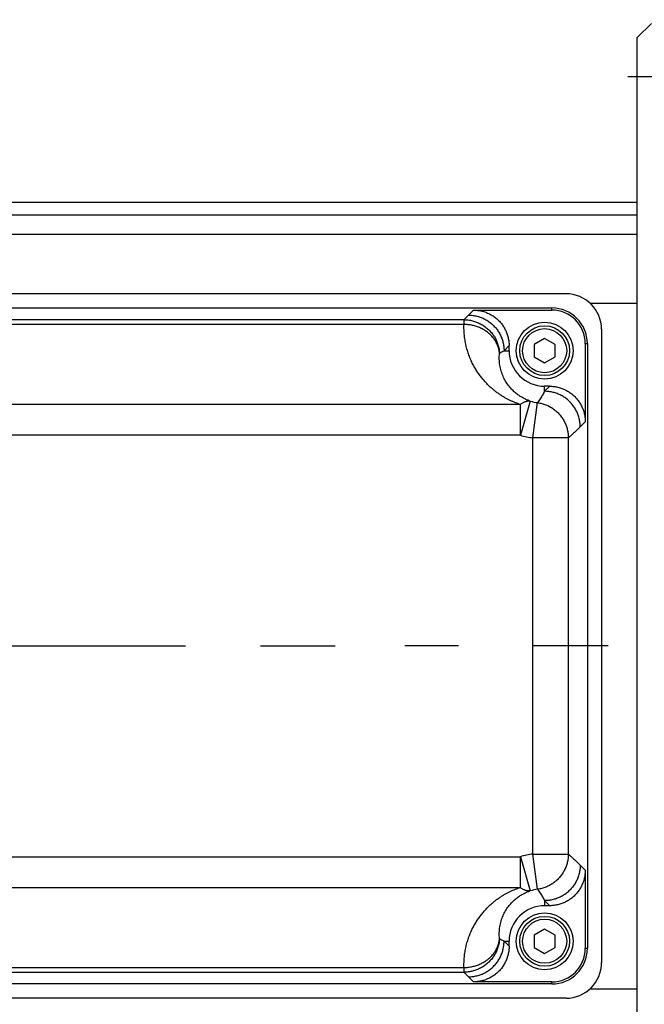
# Model space of a CAD drawing. Extents: x 0 to 2548, y 0 to 1800.
# Tile 28 of 41: x 934 to 1021, y 1430 to 1568. Entities that reach past the tile are written whole.
import ezdxf

# ---------------------------------------------------------------- set-up
doc = ezdxf.new("R2010")
doc.units = 0
doc.header["$LTSCALE"] = 140.166667
doc.linetypes.add('CENTER', pattern=[0.6, 0.375, -0.075, 0.075, -0.075])
doc.layers.get('0').update_dxf_attribs({"linetype": 'CONTINUOUS'})
doc.layers.add('95_ALL_DIM', color=7, linetype='CONTINUOUS')
doc.layers.add('DEFAULT_1', color=7, linetype='CENTER')
doc.styles.get("Standard").update_dxf_attribs({"font": 'txt', "width": 0.8})
doc.dimstyles.new('DIMSTYLE_4', dxfattribs={"dimtxt": 12.121212, "dimasz": 4.545455, "dimexe": 0.18, "dimexo": 0.0625, "dimgap": 0.09, "dimtad": 1, "dimdec": 3, "dimtxsty": 'STANDARD', "dimblk": 'OPEN', "dimblk1": 'OPEN', "dimblk2": 'OPEN', "dimcen": 0.09, "dimazin": 3, "dimtp": 0.5, "dimtm": 0.5, "dimtfac": 1, "dimtdec": 3, "dimtofl": 0, "dimtmove": 0, "dimatfit": 3, "dimtolj": 1})

# ---------------------------------------------------------------- blocks, each defined once
blk = doc.blocks.new('_OPEN')
at = {"color": 0, "linetype": 'BYBLOCK'}
for p, q in [((0, 0), (-1, 0.233)), ((-1, -0.233), (0, 0)), ((-1, 0), (0, 0))]:
    blk.add_line(p, q, dxfattribs=at)
blk = doc.blocks.new('*D58')
at = {"layer": '95_ALL_DIM', "color": 2, "linetype": 'CONTINUOUS'}
for p, q in [((904.34, 1536.59), (904.34, 1697.8)), ((1079.34, 1531.59), (1079.34, 1697.8)), ((904.34, 1694.77), (991.84, 1694.77)), ((1079.34, 1694.77), (991.84, 1694.77))]:
    blk.add_line(p, q, dxfattribs=at)
at = {"layer": '95_ALL_DIM', "color": 2, "linetype": 'CONTINUOUS', "xscale": 4.545455, "yscale": 4.545455, "zscale": 4.545455, "rotation": 180}
blk.add_blockref('_OPEN', (904.34, 1694.77), dxfattribs=at)
at = {"layer": '95_ALL_DIM', "color": 2, "linetype": 'CONTINUOUS', "xscale": 4.545455, "yscale": 4.545455, "zscale": 4.545455}
blk.add_blockref('_OPEN', (1079.34, 1694.77), dxfattribs=at)
at = {"layer": '95_ALL_DIM', "color": 2, "linetype": 'CONTINUOUS', "width": 0.8}
blk.add_text('175', height=12.121, dxfattribs=at).set_placement((982.63, 1697.8))

msp = doc.modelspace()

# ---------------------------------------------------------------- linework, layer by layer
at = {"color": 7, "linetype": 'CONTINUOUS'}
for p, q in [((1022.3358, 1567.495), (1020.3358, 1565.495)), ((1020.3358, 1394.495), (1020.3358, 1565.495)), ((845.8358, 1542.383), (1020.3358, 1542.383)), ((845.8358, 1540.5915), (1020.3358, 1540.5915)), ((845.8358, 1537.8886), (1020.3358, 1537.8886)), ((1010.3358, 1529.495), (855.3358, 1529.495)), ((1013.7072, 1528.1872), (1020.3358, 1528.1872)), ((857.3358, 1527.495), (1008.3358, 1527.495)), ((996.6346, 1526.4881), (997.3427, 1527.1962)), ((997.3427, 1527.1962), (1008.3358, 1527.1962)), ((1008.3358, 1527.1962), (1008.3358, 1527.495)), ((996.0095, 1525.8448), (869.6622, 1525.8448)), ((996.0095, 1525.1818), (869.6622, 1525.1818)), ((996.0095, 1525.1818), (996.0095, 1525.8448)), ((1015.3358, 1524.495), (1015.3358, 1435.495)), ((1001.6277, 1521.495), (1002.3358, 1522.2031)), ((1002.3358, 1521.495), (1002.3358, 1522.2031)), ((1007.3358, 1523.215), (1005.8463, 1522.355)), ((1005.8463, 1522.355), (1005.8463, 1520.635)), ((1008.8254, 1522.355), (1007.3358, 1523.215)), ((1008.8254, 1520.635), (1008.8254, 1522.355)), ((1013.0371, 1522.495), (1013.0371, 1511.5018)), ((1013.0371, 1522.495), (1013.3358, 1522.495)), ((1013.3358, 1522.495), (1013.3358, 1437.495)), ((1001.6277, 1521.495), (1002.3358, 1521.495)), ((1005.8463, 1520.635), (1007.3358, 1519.775)), ((1007.3358, 1519.775), (1008.8254, 1520.635)), ((1008.044, 1516.495), (1007.3358, 1515.7868)), ((1008.044, 1516.495), (1007.3358, 1516.495)), ((1007.3358, 1515.7868), (1007.3358, 1516.495)), ((1003.9294, 1513.9383), (861.7422, 1513.9383)), ((1005.305, 1514.4082), (1003.9294, 1509.6082)), ((1003.9294, 1509.6082), (1003.9294, 1513.9383)), ((1005.6719, 1509.2422), (1006.3438, 1514.19)), ((1013.0371, 1511.5018), (1012.329, 1510.7937)), ((1003.9294, 1509.6082), (861.7423, 1509.6082)), ((1010.6651, 1509.2422), (1005.6719, 1509.2422)), ((1005.6719, 1450.7477), (1005.6719, 1509.2422)), ((1010.6651, 1450.7477), (1010.6651, 1509.2422)), ((855.0066, 1450.3817), (1003.9294, 1450.3817)), ((1003.9294, 1450.3817), (1005.305, 1445.5818)), ((1003.9294, 1446.0516), (1003.9294, 1450.3817)), ((1005.6719, 1450.7477), (1010.6651, 1450.7477)), ((1006.3438, 1445.8), (1005.6719, 1450.7477)), ((1012.329, 1449.1962), (1013.0371, 1448.4881)), ((1013.0371, 1448.4881), (1013.0371, 1437.495)), ((859.9998, 1446.0516), (1003.9294, 1446.0516)), ((1007.3358, 1444.2031), (1008.044, 1443.495)), ((1007.3358, 1444.2031), (1007.3358, 1443.495)), ((1008.044, 1443.495), (1007.3358, 1443.495)), ((1007.3358, 1440.215), (1005.8463, 1439.355)), ((1005.8463, 1439.355), (1005.8463, 1437.635)), ((1008.8254, 1439.355), (1007.3358, 1440.215)), ((1008.8254, 1437.635), (1008.8254, 1439.355)), ((1001.6277, 1438.495), (1002.3358, 1438.495)), ((1002.3358, 1437.7868), (1001.6277, 1438.495)), ((1002.3358, 1437.7868), (1002.3358, 1438.495)), ((1005.8463, 1437.635), (1007.3358, 1436.775)), ((1007.3358, 1436.775), (1008.8254, 1437.635)), ((1013.3358, 1437.495), (1013.0371, 1437.495)), ((868.7623, 1434.8082), (996.0095, 1434.8082)), ((868.7624, 1434.1452), (996.0095, 1434.1452)), ((996.0095, 1434.1452), (996.0095, 1434.8082)), ((1008.3358, 1432.495), (857.3358, 1432.495)), ((997.3427, 1432.7937), (996.6346, 1433.5018)), ((1008.3358, 1432.7937), (997.3427, 1432.7937)), ((1008.3358, 1432.495), (1008.3358, 1432.7937)), ((1013.7072, 1431.8027), (1020.3358, 1431.8027)), ((1010.3358, 1430.495), (855.3358, 1430.495))]:
    msp.add_line(p, q, dxfattribs=at)
for centre, radius in [((1007.3358, 1521.495), 4), ((1007.3358, 1521.495), 3.5), ((1007.3358, 1521.495), 3.1), ((1007.3358, 1438.495), 4), ((1007.3358, 1438.495), 3.5), ((1007.3358, 1438.495), 3.1)]:
    msp.add_circle(centre, radius, dxfattribs=at)
for centre, radius, start, end in [((1010.3358, 1524.495), 5, 0, 90), ((1008.3358, 1522.495), 5, 0, 90), ((1008.3358, 1522.495), 4.7013, 0, 90), ((1007.3358, 1521.495), 5, 180, 270), ((1007.3358, 1521.495), 7.3721, 254.00891, 262.265595), ((1007.3358, 1521.495), 12.3652, 254.009187, 262.26648), ((1007.3358, 1438.495), 12.3652, 97.73352, 105.990813), ((1007.3358, 1438.495), 7.3721, 97.733836, 105.99109), ((1007.3358, 1438.495), 5, 90, 180), ((1008.3358, 1437.495), 5, 270, 360), ((1008.3358, 1437.495), 4.7013, 270, 360), ((1010.3358, 1435.495), 5, 270, 360)]:
    msp.add_arc(centre, radius, start, end, dxfattribs=at)
for points, knots in [([(996.0095, 1525.8448), (996.1131, 1525.9544), (996.3199, 1526.1704), (996.5298, 1526.3834), (996.6346, 1526.4881)], [0, 0, 0, 0, 0.50456073, 1, 1, 1, 1]), ([(996.6346, 1526.4881), (996.7349, 1526.4878), (996.9357, 1526.4812), (997.2358, 1526.4532), (997.5336, 1526.4071), (997.8282, 1526.3432), (998.1185, 1526.2616), (998.4033, 1526.1627), (998.6817, 1526.0469), (998.9527, 1525.9145), (999.2152, 1525.766), (999.4684, 1525.602), (999.7113, 1525.423), (999.9429, 1525.2298), (1000.1626, 1525.023), (1000.3694, 1524.8033), (1000.5626, 1524.5717), (1000.7416, 1524.3288), (1000.9056, 1524.0756), (1001.0541, 1523.8131), (1001.1865, 1523.5421), (1001.3023, 1523.2637), (1001.4012, 1522.9789), (1001.4828, 1522.6886), (1001.5467, 1522.394), (1001.5928, 1522.0962), (1001.6208, 1521.7961), (1001.6274, 1521.5953), (1001.6277, 1521.495)], [0, 0, 0, 0, 0.03843129, 0.07686887, 0.11531261, 0.15376228, 0.19221755, 0.23067803, 0.26914325, 0.30761267, 0.34608568, 0.38456163, 0.42303982, 0.46151953, 0.5, 0.53848047, 0.57696018, 0.61543837, 0.65391432, 0.69238733, 0.73085675, 0.76932197, 0.80778245, 0.84623772, 0.88468739, 0.92313113, 0.96156871, 1, 1, 1, 1]), ([(997.3427, 1527.1962), (997.4397, 1527.1962), (997.6337, 1527.1906), (997.9237, 1527.1652), (998.2116, 1527.1231), (998.4964, 1527.0643), (998.7773, 1526.9891), (999.0532, 1526.8977), (999.3233, 1526.7904), (999.5866, 1526.6677), (999.8423, 1526.5298), (1000.0895, 1526.3774), (1000.3274, 1526.2108), (1000.5552, 1526.0308), (1000.7721, 1525.8378), (1000.9774, 1525.6325), (1001.1704, 1525.4156), (1001.3504, 1525.1878), (1001.517, 1524.9499), (1001.6694, 1524.7027), (1001.8073, 1524.447), (1001.93, 1524.1837), (1002.0373, 1523.9136), (1002.1287, 1523.6377), (1002.2039, 1523.3568), (1002.2627, 1523.072), (1002.3049, 1522.7841), (1002.3302, 1522.4941), (1002.3358, 1522.3001), (1002.3358, 1522.2031)], [0, 0, 0, 0, 0.03710294, 0.07419272, 0.1112696, 0.14833403, 0.18538664, 0.22242818, 0.2594596, 0.29648193, 0.33349638, 0.37050422, 0.40750682, 0.44450563, 0.48150215, 0.5184979, 0.55549442, 0.59249323, 0.62949583, 0.66650366, 0.7035181, 0.74054044, 0.77757184, 0.81461339, 0.85166598, 0.88873041, 0.92580729, 0.96289706, 1, 1, 1, 1]), ([(1003.9294, 1513.9383), (1003.8151, 1513.9745), (1003.5832, 1514.052), (1003.2326, 1514.1819), (1002.8733, 1514.329), (1002.506, 1514.4946), (1002.1318, 1514.6799), (1001.7516, 1514.8863), (1001.3661, 1515.1153), (1000.9762, 1515.3688), (1000.5828, 1515.6486), (1000.1873, 1515.9567), (999.7913, 1516.2948), (999.3969, 1516.6646), (999.0069, 1517.0678), (998.6241, 1517.5054), (998.2518, 1517.9786), (997.8939, 1518.4876), (997.5543, 1519.0325), (997.2373, 1519.6127), (996.9474, 1520.2265), (996.6889, 1520.8717), (996.4661, 1521.5454), (996.2827, 1522.2438), (996.1423, 1522.962), (996.0476, 1523.6946), (996.0003, 1524.4363), (996.001, 1524.9331), (996.0095, 1525.1818)], [0, 0, 0, 0, 0.02434396, 0.04966078, 0.0759487, 0.10322315, 0.13149368, 0.16076564, 0.19109379, 0.22255889, 0.2552245, 0.28914784, 0.32438449, 0.36097462, 0.39894282, 0.43830444, 0.47905921, 0.52119117, 0.56467037, 0.60943921, 0.65542143, 0.7025029, 0.75056669, 0.7994912, 0.84910477, 0.8991447, 0.94945314, 1, 1, 1, 1]), ([(996.0095, 1525.8448), (996.1101, 1525.8445), (996.3114, 1525.8379), (996.6123, 1525.8098), (996.9109, 1525.7635), (997.2062, 1525.6993), (997.4971, 1525.6174), (997.7827, 1525.5181), (998.0617, 1525.4017), (998.3332, 1525.2687), (998.5963, 1525.1196), (998.8499, 1524.9548), (999.0931, 1524.7751), (999.325, 1524.581), (999.5449, 1524.3733), (999.7518, 1524.1528), (999.945, 1523.9201), (1000.1239, 1523.6763), (1000.2877, 1523.4221), (1000.4359, 1523.1586), (1000.5679, 1522.8866), (1000.6832, 1522.6072), (1000.7815, 1522.3213), (1000.8624, 1522.0301), (1000.9255, 1521.7346), (1000.9706, 1521.4359), (1000.9886, 1521.2352), (1000.9946, 1521.1348)], [0, 0, 0, 0, 0.03997197, 0.0799501, 0.1199342, 0.15992401, 0.19991918, 0.23991927, 0.27992379, 0.31993217, 0.35994379, 0.39995798, 0.43997403, 0.4799912, 0.52000876, 0.56002593, 0.60004198, 0.64005617, 0.68006779, 0.72007617, 0.7600807, 0.8000808, 0.84007597, 0.88006578, 0.92004989, 0.96002803, 1, 1, 1, 1]), ([(1000.9946, 1521.1348), (1000.9871, 1521.221), (1000.9661, 1521.3934), (1000.9169, 1521.6495), (1000.8501, 1521.9028), (1000.766, 1522.1524), (1000.6649, 1522.3972), (1000.5471, 1522.6365), (1000.4131, 1522.8694), (1000.2633, 1523.0951), (1000.0983, 1523.3127), (999.9187, 1523.5215), (999.7251, 1523.7208), (999.5183, 1523.9097), (999.2989, 1524.0878), (999.0677, 1524.2542), (998.8256, 1524.4085), (998.5735, 1524.55), (998.3122, 1524.6783), (998.0427, 1524.7929), (997.7659, 1524.8935), (997.4829, 1524.9795), (997.1946, 1525.0509), (996.9021, 1525.1072), (996.6063, 1525.1483), (996.3085, 1525.174), (996.1092, 1525.1809), (996.0095, 1525.1818)], [0, 0, 0, 0, 0.03694937, 0.07401704, 0.11124288, 0.14866404, 0.18631428, 0.22422355, 0.26241749, 0.30091718, 0.33973886, 0.37889383, 0.41838841, 0.45822397, 0.49839701, 0.53889936, 0.57971841, 0.62083736, 0.66223551, 0.70388864, 0.74576937, 0.7878475, 0.83009049, 0.87246381, 0.91493139, 0.95745607, 1, 1, 1, 1]), ([(1005.3049, 1514.4082), (1005.2372, 1514.431), (1005.0998, 1514.4799), (1004.8925, 1514.5618), (1004.6805, 1514.6544), (1004.4643, 1514.7585), (1004.2447, 1514.8749), (1004.0223, 1515.0042), (1003.7978, 1515.1475), (1003.5715, 1515.3058), (1003.3444, 1515.48), (1003.1173, 1515.6714), (1002.8914, 1515.8808), (1002.6682, 1516.109), (1002.4493, 1516.357), (1002.2365, 1516.6251), (1002.0321, 1516.9137), (1001.8383, 1517.2227), (1001.6576, 1517.5517), (1001.4924, 1517.9), (1001.3453, 1518.2663), (1001.2187, 1518.6488), (1001.1149, 1519.0454), (1001.0358, 1519.4535), (1000.9829, 1519.8698), (1000.9574, 1520.2908), (1000.9597, 1520.7135), (1000.9799, 1520.9947), (1000.9946, 1521.1348)], [0, 0, 0, 0, 0.02485056, 0.0506817, 0.07748973, 0.10528746, 0.13408104, 0.1638721, 0.1947122, 0.2266782, 0.2598287, 0.29421494, 0.32988536, 0.36687159, 0.40518828, 0.44483946, 0.48581209, 0.52807615, 0.5715863, 0.61626861, 0.66202979, 0.70873872, 0.75626178, 0.80446139, 0.85315203, 0.9020617, 0.95102442, 1, 1, 1, 1]), ([(1000.9946, 1521.1348), (1001.1001, 1521.1985), (1001.3096, 1521.3214), (1001.5223, 1521.4387), (1001.6277, 1521.495)], [0, 0, 0, 0, 0.50778803, 1, 1, 1, 1]), ([(1007.3358, 1515.7868), (1007.2414, 1515.6099), (1007.04, 1515.2528), (1006.7088, 1514.7202), (1006.469, 1514.3674), (1006.3437, 1514.19)], [0, 0, 0, 0, 0.31989696, 0.65355769, 1, 1, 1, 1]), ([(1012.329, 1510.7937), (1012.3287, 1510.8941), (1012.3221, 1511.0949), (1012.2941, 1511.3949), (1012.248, 1511.6927), (1012.1841, 1511.9873), (1012.1025, 1512.2776), (1012.0036, 1512.5624), (1011.8878, 1512.8408), (1011.7553, 1513.1118), (1011.6068, 1513.3744), (1011.4428, 1513.6275), (1011.2639, 1513.8704), (1011.0707, 1514.1021), (1010.8638, 1514.3217), (1010.6442, 1514.5285), (1010.4125, 1514.7217), (1010.1697, 1514.9007), (1009.9165, 1515.0647), (1009.654, 1515.2132), (1009.383, 1515.3456), (1009.1046, 1515.4615), (1008.8197, 1515.5604), (1008.5295, 1515.6419), (1008.2349, 1515.7058), (1007.937, 1515.7519), (1007.637, 1515.78), (1007.4362, 1515.7866), (1007.3358, 1515.7868)], [0, 0, 0, 0, 0.03843129, 0.07686887, 0.11531261, 0.15376227, 0.19221754, 0.23067802, 0.26914324, 0.30761266, 0.34608567, 0.38456162, 0.42303982, 0.46151953, 0.5, 0.53848047, 0.57696017, 0.61543837, 0.65391432, 0.69238733, 0.73085675, 0.76932197, 0.80778245, 0.84623772, 0.88468739, 0.92313113, 0.96156871, 1, 1, 1, 1]), ([(1008.044, 1516.495), (1008.141, 1516.495), (1008.335, 1516.4893), (1008.6249, 1516.464), (1008.9128, 1516.4218), (1009.1977, 1516.363), (1009.4786, 1516.2878), (1009.7545, 1516.1964), (1010.0246, 1516.0891), (1010.2879, 1515.9664), (1010.5436, 1515.8285), (1010.7908, 1515.6761), (1011.0287, 1515.5096), (1011.2564, 1515.3295), (1011.4733, 1515.1365), (1011.6786, 1514.9312), (1011.8716, 1514.7143), (1012.0517, 1514.4865), (1012.2183, 1514.2487), (1012.3707, 1514.0015), (1012.5085, 1513.7458), (1012.6313, 1513.4824), (1012.7386, 1513.2124), (1012.83, 1512.9364), (1012.9052, 1512.6555), (1012.964, 1512.3707), (1013.0061, 1512.0828), (1013.0315, 1511.7928), (1013.0371, 1511.5988), (1013.0371, 1511.5018)], [0, 0, 0, 0, 0.03710294, 0.07419271, 0.11126959, 0.14833402, 0.18538661, 0.22242816, 0.25945956, 0.2964819, 0.33349634, 0.37050417, 0.40750677, 0.44450558, 0.4815021, 0.51849785, 0.55549437, 0.59249318, 0.62949578, 0.66650362, 0.70351807, 0.7405404, 0.77757182, 0.81461336, 0.85166597, 0.8887304, 0.92580728, 0.96289706, 1, 1, 1, 1]), ([(1003.9294, 1513.9383), (1003.9817, 1513.9796), (1004.086, 1514.0572), (1004.2459, 1514.1605), (1004.4047, 1514.2475), (1004.5619, 1514.3178), (1004.717, 1514.3712), (1004.8693, 1514.4073), (1005.0185, 1514.4262), (1005.1639, 1514.4275), (1005.2587, 1514.4165), (1005.305, 1514.4082)], [0, 0, 0, 0, 0.13341989, 0.26042785, 0.38117726, 0.49594391, 0.60514191, 0.70933808, 0.80926138, 0.90580275, 1, 1, 1, 1]), ([(1006.3438, 1514.19), (1006.4423, 1514.1763), (1006.6386, 1514.1432), (1006.9294, 1514.0761), (1007.2158, 1513.9917), (1007.4967, 1513.8903), (1007.771, 1513.7724), (1008.0379, 1513.6384), (1008.2963, 1513.4886), (1008.5454, 1513.3237), (1008.7843, 1513.1443), (1009.012, 1512.9509), (1009.2278, 1512.7444), (1009.431, 1512.5253), (1009.6207, 1512.2945), (1009.7964, 1512.0529), (1009.9573, 1511.8012), (1010.103, 1511.5404), (1010.2328, 1511.2714), (1010.3464, 1510.9951), (1010.4434, 1510.7126), (1010.5233, 1510.4249), (1010.5859, 1510.1329), (1010.631, 1509.8378), (1010.6584, 1509.5406), (1010.6648, 1509.3417), (1010.6651, 1509.2422)], [0, 0, 0, 0, 0.04164178, 0.08328936, 0.12494252, 0.16660095, 0.20826428, 0.24993207, 0.29160378, 0.33327887, 0.37495672, 0.41663666, 0.45831803, 0.5000001, 0.54168217, 0.58336353, 0.62504347, 0.66672131, 0.70839638, 0.75006808, 0.79173585, 0.83339916, 0.87505757, 0.9167107, 0.95835825, 1, 1, 1, 1]), ([(1012.329, 1510.7937), (1012.1539, 1510.6186), (1011.7957, 1510.269), (1011.2407, 1509.752), (1010.8593, 1509.4119), (1010.6651, 1509.2422)], [0, 0, 0, 0, 0.32637112, 0.65991353, 1, 1, 1, 1]), ([(1010.6651, 1450.7477), (1010.6648, 1450.6483), (1010.6584, 1450.4494), (1010.631, 1450.1521), (1010.5859, 1449.857), (1010.5233, 1449.565), (1010.4434, 1449.2773), (1010.3464, 1448.9948), (1010.2328, 1448.7186), (1010.103, 1448.4496), (1009.9573, 1448.1887), (1009.7964, 1447.9371), (1009.6207, 1447.6954), (1009.431, 1447.4646), (1009.2278, 1447.2456), (1009.012, 1447.039), (1008.7843, 1446.8456), (1008.5454, 1446.6662), (1008.2963, 1446.5013), (1008.0379, 1446.3516), (1007.771, 1446.2175), (1007.4967, 1446.0996), (1007.2158, 1445.9983), (1006.9294, 1445.9139), (1006.6386, 1445.8467), (1006.4423, 1445.8136), (1006.3438, 1445.8)], [0, 0, 0, 0, 0.04164175, 0.0832893, 0.12494243, 0.16660084, 0.20826415, 0.24993191, 0.29160362, 0.33327869, 0.37495653, 0.41663646, 0.45831782, 0.4999999, 0.54168197, 0.58336334, 0.62504328, 0.66672113, 0.70839621, 0.75006793, 0.79173571, 0.83339905, 0.87505748, 0.91671064, 0.95835822, 1, 1, 1, 1]), ([(1010.6651, 1450.7477), (1010.8605, 1450.577), (1011.2425, 1450.2364), (1011.7974, 1449.7192), (1012.1546, 1449.3707), (1012.329, 1449.1962)], [0, 0, 0, 0, 0.34206995, 0.67476882, 1, 1, 1, 1]), ([(1012.329, 1449.1962), (1012.3287, 1449.0959), (1012.3221, 1448.8951), (1012.2941, 1448.595), (1012.248, 1448.2972), (1012.1841, 1448.0026), (1012.1025, 1447.7124), (1012.0036, 1447.4275), (1011.8878, 1447.1491), (1011.7553, 1446.8781), (1011.6068, 1446.6156), (1011.4428, 1446.3624), (1011.2639, 1446.1195), (1011.0707, 1445.8879), (1010.8638, 1445.6682), (1010.6442, 1445.4614), (1010.4125, 1445.2682), (1010.1697, 1445.0892), (1009.9165, 1444.9252), (1009.654, 1444.7767), (1009.383, 1444.6443), (1009.1046, 1444.5285), (1008.8197, 1444.4296), (1008.5295, 1444.348), (1008.2349, 1444.2841), (1007.937, 1444.238), (1007.637, 1444.21), (1007.4362, 1444.2034), (1007.3358, 1444.2031)], [0, 0, 0, 0, 0.03843129, 0.07686887, 0.11531261, 0.15376228, 0.19221755, 0.23067803, 0.26914325, 0.30761267, 0.34608568, 0.38456163, 0.42303982, 0.46151953, 0.5, 0.53848047, 0.57696018, 0.61543837, 0.65391432, 0.69238733, 0.73085675, 0.76932197, 0.80778245, 0.84623772, 0.88468739, 0.92313113, 0.96156871, 1, 1, 1, 1]), ([(1013.0371, 1448.4881), (1013.0371, 1448.3911), (1013.0315, 1448.1971), (1013.0061, 1447.9071), (1012.964, 1447.6193), (1012.9052, 1447.3344), (1012.83, 1447.0535), (1012.7386, 1446.7776), (1012.6313, 1446.5075), (1012.5085, 1446.2442), (1012.3707, 1445.9885), (1012.2183, 1445.7413), (1012.0517, 1445.5034), (1011.8716, 1445.2756), (1011.6786, 1445.0587), (1011.4733, 1444.8535), (1011.2564, 1444.6604), (1011.0287, 1444.4804), (1010.7908, 1444.3138), (1010.5436, 1444.1614), (1010.2879, 1444.0235), (1010.0246, 1443.9008), (1009.7545, 1443.7935), (1009.4786, 1443.7021), (1009.1977, 1443.6269), (1008.9128, 1443.5681), (1008.6249, 1443.526), (1008.335, 1443.5006), (1008.141, 1443.495), (1008.044, 1443.495)], [0, 0, 0, 0, 0.03710294, 0.07419272, 0.1112696, 0.14833403, 0.18538664, 0.22242818, 0.2594596, 0.29648193, 0.33349638, 0.37050422, 0.40750682, 0.44450563, 0.48150215, 0.5184979, 0.55549442, 0.59249323, 0.62949583, 0.66650366, 0.7035181, 0.74054044, 0.77757184, 0.81461339, 0.85166598, 0.88873041, 0.92580729, 0.96289706, 1, 1, 1, 1]), ([(996.0095, 1434.8082), (996.001, 1435.0568), (996.0003, 1435.5536), (996.0476, 1436.2953), (996.1423, 1437.0279), (996.2827, 1437.7461), (996.4661, 1438.4446), (996.6889, 1439.1183), (996.9474, 1439.7635), (997.2373, 1440.3773), (997.5543, 1440.9574), (997.8939, 1441.5024), (998.2519, 1442.0114), (998.6241, 1442.4845), (999.0069, 1442.9222), (999.397, 1443.3254), (999.7913, 1443.6952), (1000.1873, 1444.0333), (1000.5829, 1444.3414), (1000.9763, 1444.6212), (1001.3662, 1444.8747), (1001.7517, 1445.1037), (1002.1319, 1445.3101), (1002.5061, 1445.4954), (1002.8733, 1445.6609), (1003.2326, 1445.808), (1003.5833, 1445.938), (1003.8152, 1446.0154), (1003.9294, 1446.0516)], [0, 0, 0, 0, 0.05054242, 0.10085012, 0.15089217, 0.20050746, 0.24943179, 0.29749584, 0.34457806, 0.39056097, 0.43533004, 0.47880967, 0.52094187, 0.56169709, 0.60105896, 0.63902738, 0.67561757, 0.71085408, 0.74477752, 0.7774437, 0.8089094, 0.83923814, 0.8685102, 0.8967784, 0.92404853, 0.95033303, 0.97564893, 1, 1, 1, 1]), ([(1005.305, 1445.5818), (1005.2587, 1445.5734), (1005.1639, 1445.5624), (1005.0185, 1445.5638), (1004.8693, 1445.5826), (1004.717, 1445.6188), (1004.5619, 1445.6721), (1004.4047, 1445.7424), (1004.2459, 1445.8294), (1004.0861, 1445.9328), (1003.9816, 1446.0102), (1003.9294, 1446.0516)], [0, 0, 0, 0, 0.09419715, 0.19073845, 0.29066171, 0.39485786, 0.50405587, 0.61882255, 0.739572, 0.86658003, 1, 1, 1, 1]), ([(1000.9946, 1438.8552), (1000.9799, 1438.9952), (1000.9597, 1439.2764), (1000.9574, 1439.6991), (1000.9829, 1440.1202), (1001.0358, 1440.5365), (1001.1149, 1440.9445), (1001.2187, 1441.3411), (1001.3453, 1441.7236), (1001.4924, 1442.0899), (1001.6576, 1442.4382), (1001.8384, 1442.7673), (1002.0322, 1443.0763), (1002.2366, 1443.3649), (1002.4493, 1443.633), (1002.6682, 1443.8809), (1002.8915, 1444.1092), (1003.1174, 1444.3186), (1003.3445, 1444.5099), (1003.5716, 1444.6842), (1003.7978, 1444.8424), (1004.0224, 1444.9857), (1004.2448, 1445.1151), (1004.4644, 1445.2314), (1004.6805, 1445.3355), (1004.8925, 1445.4282), (1005.0998, 1445.5101), (1005.2372, 1445.5589), (1005.3049, 1445.5818)], [0, 0, 0, 0, 0.04897202, 0.09793425, 0.14684623, 0.19553881, 0.2437385, 0.29126206, 0.337972, 0.38373412, 0.42841691, 0.47192773, 0.51419227, 0.55516559, 0.59481726, 0.63313439, 0.67012088, 0.70579137, 0.7401779, 0.77332914, 0.80529593, 0.83613679, 0.8659281, 0.89471948, 0.92251295, 0.94931762, 0.97514795, 1, 1, 1, 1]), ([(1006.3438, 1445.8), (1006.4698, 1445.6215), (1006.7099, 1445.2681), (1007.041, 1444.7354), (1007.2418, 1444.3794), (1007.3358, 1444.2031)], [0, 0, 0, 0, 0.34844471, 0.68123189, 1, 1, 1, 1]), ([(1000.9946, 1438.8551), (1000.9886, 1438.7547), (1000.9706, 1438.5541), (1000.9255, 1438.2553), (1000.8624, 1437.9598), (1000.7815, 1437.6686), (1000.6832, 1437.3828), (1000.5679, 1437.1034), (1000.4359, 1436.8314), (1000.2877, 1436.5678), (1000.1239, 1436.3136), (999.945, 1436.0698), (999.7518, 1435.8372), (999.5449, 1435.6166), (999.325, 1435.4089), (999.0931, 1435.2148), (998.8499, 1435.0351), (998.5963, 1434.8704), (998.3332, 1434.7212), (998.0617, 1434.5882), (997.7827, 1434.4718), (997.4971, 1434.3725), (997.2062, 1434.2906), (996.9109, 1434.2264), (996.6123, 1434.1802), (996.3114, 1434.152), (996.1101, 1434.1454), (996.0095, 1434.1452)], [0, 0, 0, 0, 0.03997198, 0.07995011, 0.11993422, 0.15992403, 0.19991921, 0.23991931, 0.27992383, 0.31993221, 0.35994383, 0.39995802, 0.43997407, 0.47999125, 0.5200088, 0.56002598, 0.60004203, 0.64005621, 0.68006783, 0.72007621, 0.76008073, 0.80008083, 0.84007599, 0.8800658, 0.92004991, 0.96002803, 1, 1, 1, 1]), ([(996.0095, 1434.8082), (996.1092, 1434.8091), (996.3085, 1434.8159), (996.6063, 1434.8416), (996.9021, 1434.8827), (997.1946, 1434.9391), (997.4829, 1435.0104), (997.7659, 1435.0965), (998.0427, 1435.197), (998.3122, 1435.3116), (998.5735, 1435.4399), (998.8256, 1435.5815), (999.0677, 1435.7357), (999.2989, 1435.9022), (999.5183, 1436.0802), (999.7251, 1436.2692), (999.9187, 1436.4684), (1000.0983, 1436.6772), (1000.2633, 1436.8948), (1000.4131, 1437.1205), (1000.5471, 1437.3534), (1000.6649, 1437.5927), (1000.766, 1437.8376), (1000.8501, 1438.0871), (1000.9169, 1438.3404), (1000.9661, 1438.5966), (1000.9871, 1438.7689), (1000.9946, 1438.8551)], [0, 0, 0, 0, 0.04254394, 0.08506862, 0.1275362, 0.16990952, 0.21215252, 0.25423066, 0.29611139, 0.33776453, 0.37916269, 0.42028163, 0.46110069, 0.50160305, 0.54177609, 0.58161164, 0.62110623, 0.6602612, 0.69908288, 0.73758256, 0.7757765, 0.81368576, 0.851336, 0.88875715, 0.92598298, 0.96305064, 1, 1, 1, 1]), ([(996.6346, 1433.5018), (996.7349, 1433.5021), (996.9357, 1433.5087), (997.2358, 1433.5367), (997.5336, 1433.5828), (997.8282, 1433.6467), (998.1185, 1433.7283), (998.4033, 1433.8272), (998.6817, 1433.9431), (998.9527, 1434.0755), (999.2152, 1434.224), (999.4684, 1434.388), (999.7113, 1434.5669), (999.9429, 1434.7602), (1000.1626, 1434.967), (1000.3694, 1435.1866), (1000.5626, 1435.4183), (1000.7416, 1435.6611), (1000.9056, 1435.9143), (1001.0541, 1436.1768), (1001.1865, 1436.4478), (1001.3023, 1436.7262), (1001.4012, 1437.0111), (1001.4828, 1437.3013), (1001.5467, 1437.5959), (1001.5928, 1437.8938), (1001.6208, 1438.1938), (1001.6274, 1438.3946), (1001.6277, 1438.495)], [0, 0, 0, 0, 0.03843129, 0.07686887, 0.11531261, 0.15376227, 0.19221755, 0.23067803, 0.26914325, 0.30761266, 0.34608568, 0.38456163, 0.42303982, 0.46151953, 0.5, 0.53848047, 0.57696018, 0.61543837, 0.65391432, 0.69238733, 0.73085675, 0.76932197, 0.80778245, 0.84623772, 0.88468739, 0.92313113, 0.96156871, 1, 1, 1, 1]), ([(1002.3358, 1437.7868), (1002.3358, 1437.6898), (1002.3302, 1437.4958), (1002.3049, 1437.2059), (1002.2627, 1436.918), (1002.2039, 1436.6331), (1002.1287, 1436.3522), (1002.0373, 1436.0763), (1001.93, 1435.8062), (1001.8073, 1435.5429), (1001.6694, 1435.2872), (1001.517, 1435.04), (1001.3504, 1434.8021), (1001.1704, 1434.5744), (1000.9774, 1434.3575), (1000.7721, 1434.1522), (1000.5552, 1433.9592), (1000.3274, 1433.7791), (1000.0895, 1433.6125), (999.8423, 1433.4601), (999.5866, 1433.3223), (999.3233, 1433.1995), (999.0532, 1433.0922), (998.7773, 1433.0008), (998.4964, 1432.9256), (998.2116, 1432.8668), (997.9237, 1432.8247), (997.6337, 1432.7993), (997.4397, 1432.7937), (997.3427, 1432.7937)], [0, 0, 0, 0, 0.03710294, 0.07419271, 0.11126959, 0.14833402, 0.18538661, 0.22242816, 0.25945956, 0.2964819, 0.33349634, 0.37050417, 0.40750677, 0.44450558, 0.4815021, 0.51849785, 0.55549437, 0.59249318, 0.62949578, 0.66650362, 0.70351807, 0.7405404, 0.77757182, 0.81461336, 0.85166597, 0.8887304, 0.92580728, 0.96289706, 1, 1, 1, 1]), ([(1001.6277, 1438.495), (1001.5223, 1438.5512), (1001.3097, 1438.6685), (1001.1002, 1438.7914), (1000.9946, 1438.8552)], [0, 0, 0, 0, 0.49184172, 1, 1, 1, 1]), ([(996.6346, 1433.5018), (996.5299, 1433.6065), (996.32, 1433.8195), (996.1132, 1434.0354), (996.0095, 1434.1452)], [0, 0, 0, 0, 0.49506756, 1, 1, 1, 1])]:
    msp.add_open_spline(points, degree=3, knots=knots, dxfattribs=at)
at = {"layer": 'DEFAULT_1', "color": 7, "linetype": 'CENTER'}
for p, q in [((1028.3358, 1559.995), (1019.0252, 1559.995)), ((904.3358, 1479.995), (987.6884, 1479.995)), ((1079.3358, 1479.995), (987.6884, 1479.995))]:
    msp.add_line(p, q, dxfattribs=at)

# ---------------------------------------------------------------- dimensions: what is measured, and where the dimension line sits
at = {"layer": '95_ALL_DIM', "color": 2, "linetype": 'CONTINUOUS'}
dim = msp.add_linear_dim(base=(1079.3358, 1694.7677), p1=(904.3358, 1536.5859), p2=(1079.3358, 1531.5859), dimstyle='DIMSTYLE_4', dxfattribs=at)
dim.commit()
dim.dimension.update_dxf_attribs({"geometry": '*D58', "text_midpoint": (997.1724, 1703.8586), "dimtype": 160})

doc.saveas('drawing.dxf')
